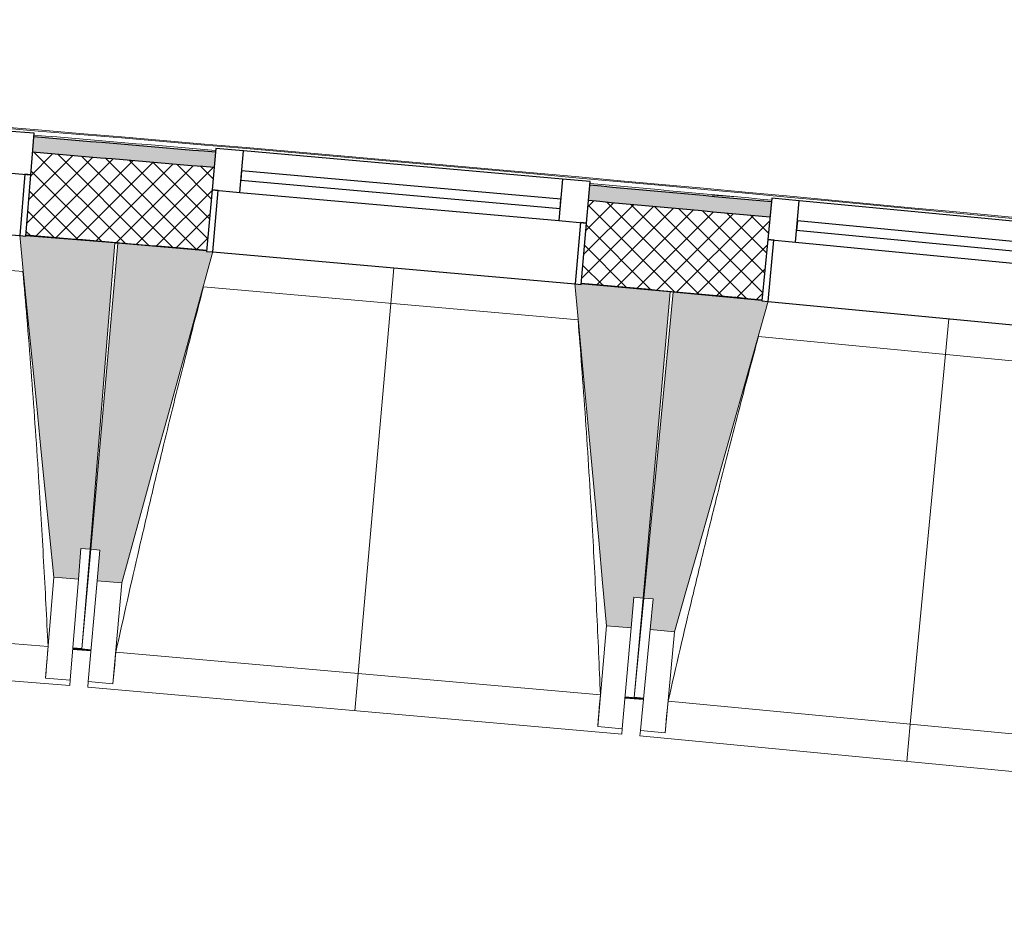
# Model space of a CAD drawing. Header units: millimetres. Extents: x -24070 to 30874, y -36590 to 4541.
# Tile 10 of 91: x -10964 to -9366, y -30737 to -29290. Entities that reach past the tile are written whole.
import ezdxf

# ---------------------------------------------------------------- set-up
doc = ezdxf.new("R2010")
doc.units = ezdxf.units.MM
for name, color, linetype, lineweight in [('A-FLOR-HRAL', 7, 'Continuous', 18), ('A-WALL', 7, 'Continuous', 25), ('A-WALL-PATT', 7, 'Continuous', 25), ('BATIEMENT', 7, 'Continuous', 18), ('BATIMENT', 7, 'Continuous', 25), ('FENETRES', 7, 'Continuous', 25), ('GEN', 7, 'Continuous', 18), ('SOLS', 7, 'Continuous', 25)]:
    doc.layers.add(name, color=color, linetype=linetype, lineweight=lineweight)
doc.layers.add('A-GLAZ', color=7, linetype='Continuous', lineweight=25, true_color=0x5c63b1)

# ---------------------------------------------------------------- blocks, each defined once
blk = doc.blocks.new('XXX_VIDE FENETRE - 590-389517-2021_015_1111_DCE_1_50_N0 FINI_PLB_EFS')
at = {"layer": 'A-GLAZ'}
for p, q in [((260.1, -120), (-260.1, -120)), ((-260.1, -120), (-260.1, -135)), ((260.1, -135), (260.1, -120)), ((-260.1, -135), (260.1, -135))]:
    blk.add_line(p, q, dxfattribs=at)
at = {"layer": 'FENETRES'}
for p, q in [((-305.1, 0), (-305.1, -100)), ((-295.1, 0), (-305.1, 0)), ((295.1, 0), (-295.1, 0)), ((-295.1, -100), (-295.1, 0)), ((305.1, 0), (295.1, 0)), ((295.1, 0), (295.1, -100)), ((305.1, -100), (305.1, 0)), ((-305.1, -100), (-295.1, -100)), ((-260.1, -100), (-305.1, -100)), ((-305.1, -100), (-305.1, -167.5)), ((-260.1, -167.5), (-260.1, -100)), ((260.1, -100), (-260.1, -100)), ((260.1, -100), (260.1, -167.5)), ((305.1, -100), (260.1, -100)), ((295.1, -100), (305.1, -100)), ((305.1, -167.5), (305.1, -100)), ((-305.1, -167.5), (-260.1, -167.5)), ((-260.1, -167.5), (260.1, -167.5)), ((260.1, -167.5), (305.1, -167.5))]:
    blk.add_line(p, q, dxfattribs=at)
blk = doc.blocks.new('Garde-corps - Garde-corps-510192-2021_015_1111_DCE_1_50_N0 FINI_PLB_EFS')
at = {"layer": 'A-FLOR-HRAL'}
for p, q in [((-9988.7, -29563.6), (-10006.9, -29561.9)), ((-9801.4, -29578), (-9840.4, -29574.8))]:
    blk.add_line(p, q, dxfattribs=at)
for radius, start, end in [(125935, 84.373021, 86.346998), (125936.7, 84.373813, 86.346207), (125927.8, 85.104996, 85.239553), (125927.8, 84.692804, 84.827361)]:
    blk.add_arc((-21392, -154971), radius, start, end, dxfattribs=at)
blk = doc.blocks.new('B02_ARC_rvt-1-2021_015_1111_DCE_1_50_N0 FINI_PLB_EFS')
at = {"layer": 'A-WALL-PATT', "lineweight": 5, "true_color": 0xdadada}
h = blk.add_hatch(color=254, dxfattribs=at)
h.paths.add_polyline_path([(7067.4, -32330), (7073.1, -32305.6), (6944.2, -32275.8), (6938.6, -32300.2), (7008.6, -32316.3)])
h.paths.add_polyline_path([(6343.7, -32164.3), (6349.3, -32139.9), (6060.8, -32075.1), (6055.4, -32099.5), (6335.6, -32162.5)])
h.paths.add_polyline_path([(5459.5, -31967.9), (5464.9, -31943.5), (5175.9, -31880.8), (5170.7, -31905.2), (5451.7, -31966.2)])
h.paths.add_polyline_path([(4573.9, -31777.9), (4579.2, -31753.5), (4289.7, -31692.8), (4284.7, -31717.3), (4566.3, -31776.3)])
h.paths.add_polyline_path([(3687, -31594.3), (3692, -31569.8), (3576.1, -31546.3), (3571.3, -31570.9), (3659.8, -31588.8)])
h.paths.add_polyline_path([(3471.3, -31550.7), (3476.1, -31526.2), (3402.2, -31511.3), (3397.3, -31535.8), (3470, -31550.4)])
h.paths.add_polyline_path([(2798.8, -31417.1), (2803.6, -31392.6), (2512.2, -31335.9), (2507.7, -31360.5), (2791.6, -31415.7)])
h.paths.add_polyline_path([(1908.3, -31246.1), (1912.8, -31221.5), (1623.3, -31167.3), (1618.8, -31191.9), (1901.3, -31244.8)])
h.paths.add_polyline_path([(1018.6, -31081.8), (1023.1, -31057.3), (732.1, -31005), (727.7, -31029.6), (1012, -31080.6)])
h.paths.add_polyline_path([(126.8, -30923.8), (131.1, -30899.2), (22.2, -30880.4), (18, -30905), (120.4, -30922.7)])
h.paths.add_polyline_path([(-51, -30893.1), (-46.8, -30868.5), (-160.3, -30849), (-164.5, -30873.7), (-52.9, -30892.8)])
h.paths.add_polyline_path([(-766.2, -30772.2), (-762, -30747.6), (-1053.8, -30699.5), (-1057.8, -30724.2), (-772.3, -30771.2)])
h.paths.add_polyline_path([(-1660.2, -30627.1), (-1656.2, -30602.4), (-1948.4, -30556.4), (-1952.2, -30581.1), (-1666.1, -30626.1)])
h.paths.add_polyline_path([(-2555.3, -30488.3), (-2551.5, -30463.6), (-2843.9, -30419.7), (-2847.5, -30444.4), (-2560.9, -30487.5)])
h.paths.add_polyline_path([(-3451.3, -30356), (-3447.7, -30331.3), (-3740.4, -30289.5), (-3743.9, -30314.3), (-3456.6, -30355.3)])
h.paths.add_polyline_path([(-4348.3, -30230.2), (-4344.8, -30205.4), (-4454.3, -30190.5), (-4457.6, -30215.3), (-4353.3, -30229.5)])
h.paths.add_polyline_path([(-4527, -30205.9), (-4523.7, -30181.1), (-4637.9, -30165.7), (-4641.1, -30190.5), (-4527.2, -30205.9)])
h.paths.add_polyline_path([(-5246.1, -30110.8), (-5242.8, -30086), (-5536.1, -30048.4), (-5539.2, -30073.2), (-5250.9, -30110.2)])
h.paths.add_polyline_path([(-6144.8, -29997.9), (-6141.7, -29973.1), (-6435.3, -29937.6), (-6438.2, -29962.4), (-6149.3, -29997.3)])
h.paths.add_polyline_path([(-7044.2, -29891.4), (-7041.3, -29866.6), (-7335.1, -29833.2), (-7337.9, -29858.1), (-7048.5, -29890.9)])
h.paths.add_polyline_path([(-7944.4, -29791.4), (-7941.7, -29766.6), (-8235.8, -29735.4), (-8238.3, -29760.2), (-7948.4, -29791)])
h.paths.add_polyline_path([(-8845.3, -29697.9), (-8842.8, -29673.1), (-8952.7, -29662.1), (-8955.2, -29687), (-8849.1, -29697.6)])
h.paths.add_polyline_path([(-9024.8, -29680.1), (-9022.4, -29655.2), (-9137, -29643.9), (-9139.4, -29668.8), (-9028.6, -29679.7)])
h.paths.add_polyline_path([(-9746.9, -29610.9), (-9744.5, -29586), (-10039, -29559), (-10041.2, -29583.9), (-9750.3, -29610.6)])
h.paths.add_polyline_path([(-10649, -29530.4), (-10646.8, -29505.5), (-10941.5, -29480.6), (-10943.5, -29505.5), (-10652.2, -29530.1)])
h.paths.add_polyline_path([(-11551.7, -29456.3), (-11549.7, -29431.4), (-11844.5, -29408.7), (-11846.4, -29433.6), (-11554.7, -29456.1)])
h.paths.add_polyline_path([(-12454.9, -29388.8), (-12453.1, -29363.9), (-12748.1, -29343.2), (-12749.7, -29368.2), (-12457.6, -29388.6)])
h.paths.add_polyline_path([(-13358.6, -29327.8), (-13356.9, -29302.8), (-13378.9, -29301.4), (-13380.5, -29326.4), (-13361, -29327.6)])
at = {"layer": 'A-WALL-PATT', "lineweight": 18}
h = blk.add_hatch(dxfattribs=at)
h.set_pattern_fill('FP_1', color=256, style=0, pattern_type=2)
h.set_pattern_definition([(45, (0, 0), (-17.67767, 17.67767), []), (135, (0, 0), (-17.67767, -17.67767), [])])
h.paths.add_polyline_path([(7036.9, -32461.5), (7067.4, -32330), (6938.6, -32300.2), (6908.5, -32431.8), (7003, -32453.6)])
h.paths.add_polyline_path([(6313.7, -32295.9), (6343.7, -32164.3), (6055.4, -32099.5), (6026.3, -32231.3), (6313.3, -32295.8)])
h.paths.add_polyline_path([(5430.4, -32099.8), (5459.5, -31967.9), (5170.7, -31905.2), (5142.5, -32037.3), (5430.1, -32099.7)])
h.paths.add_polyline_path([(4545.8, -31910), (4573.9, -31777.9), (4284.7, -31717.3), (4257.5, -31849.6), (4545.4, -31909.9)])
h.paths.add_polyline_path([(3659.8, -31726.6), (3687, -31594.3), (3571.3, -31570.9), (3545.1, -31703.3), (3647.1, -31724)])
h.paths.add_polyline_path([(3445.1, -31683.1), (3471.3, -31550.7), (3397.3, -31535.8), (3371.1, -31668.2), (3434.3, -31680.9)])
h.paths.add_polyline_path([(2772.5, -31549.5), (2798.8, -31417.1), (2507.7, -31360.5), (2483.4, -31493.3), (2772.2, -31549.5)])
h.paths.add_polyline_path([(1884, -31378.9), (1908.3, -31246.1), (1618.8, -31191.9), (1594.4, -31324.7), (1883.3, -31378.7)])
h.paths.add_polyline_path([(994.2, -31214.6), (1018.6, -31081.8), (727.7, -31029.6), (704.3, -31162.5), (993.9, -31214.6)])
h.paths.add_polyline_path([(103.4, -31056.8), (126.8, -30923.8), (-164.5, -30873.7), (-186.9, -31006.8), (103, -31056.7)])
h.paths.add_polyline_path([(-788.7, -30905.3), (-766.2, -30772.2), (-1057.8, -30724.2), (-1079.3, -30857.4), (-789, -30905.3)])
h.paths.add_polyline_path([(-1681.7, -30760.3), (-1660.2, -30627.1), (-1952.2, -30581.1), (-1972.7, -30714.5), (-1682, -30760.3)])
h.paths.add_polyline_path([(-2575.8, -30621.8), (-2555.3, -30488.3), (-2847.5, -30444.4), (-2867.1, -30578), (-2576.1, -30621.7)])
h.paths.add_polyline_path([(-3470.9, -30489.6), (-3451.3, -30356), (-3743.9, -30314.3), (-3762.5, -30448), (-3471.1, -30489.6)])
h.paths.add_polyline_path([(-4366.9, -30363.9), (-4348.3, -30230.2), (-4641.1, -30190.5), (-4658.8, -30324.4), (-4367.1, -30363.9)])
h.paths.add_polyline_path([(-5263.7, -30244.6), (-5246.1, -30110.8), (-5539.2, -30073.2), (-5555.9, -30207.2), (-5264, -30244.6)])
h.paths.add_polyline_path([(-6161.5, -30131.8), (-6144.8, -29997.9), (-6438.2, -29962.4), (-6453.9, -30096.5), (-6161.7, -30131.8)])
h.paths.add_polyline_path([(-7060, -30025.5), (-7044.2, -29891.4), (-7337.9, -29858.1), (-7352.6, -29992.3), (-7060.2, -30025.5)])
h.paths.add_polyline_path([(-7959.2, -29925.6), (-7944.4, -29791.4), (-8238.3, -29760.2), (-8252, -29894.5), (-7959.4, -29925.6)])
h.paths.add_polyline_path([(-8859.1, -29832.2), (-8845.3, -29697.9), (-9139.4, -29668.8), (-9152.3, -29803.2), (-8859.3, -29832.2)])
h.paths.add_polyline_path([(-9759.7, -29745.3), (-9746.9, -29610.9), (-10041.2, -29583.9), (-10053, -29718.4), (-9759.8, -29745.3)])
h.paths.add_polyline_path([(-10660.9, -29664.9), (-10649, -29530.4), (-10943.5, -29505.5), (-10954.4, -29640.1), (-10661, -29664.9)])
h.paths.add_polyline_path([(-11562.6, -29590.9), (-11551.7, -29456.3), (-11846.4, -29433.6), (-11856.3, -29568.2), (-11562.7, -29590.9)])
h.paths.add_polyline_path([(-12464.9, -29523.4), (-12455, -29388.8), (-12749.7, -29368.2), (-12758.7, -29502.9), (-12465, -29523.4)])
h.paths.add_polyline_path([(-13367.6, -29462.5), (-13358.6, -29327.8), (-13405.4, -29324.8), (-13413.8, -29459.5), (-13367.7, -29462.5)])
at = {"layer": 'A-WALL'}
for start, end in [(85.105029, 85.239525), (84.692837, 84.827333)]:
    blk.add_arc((-21392, -154971), 125899.8, start, end, dxfattribs=at)
at = {"layer": 'BATIEMENT', "lineweight": 25}
for radius, start, end in [(125924.8, 85.104999, 85.23955), (125924.8, 84.692807, 84.827358), (125764.8, 85.105191, 85.239389), (125764.8, 84.692998, 84.827197)]:
    blk.add_arc((-21392, -154971), radius, start, end, dxfattribs=at)
at = {"layer": 'SOLS'}
for p, q in [((-10954.5, -29640.1), (-10900.6, -29644.6)), ((-10810, -29652.2), (-10805.3, -29652.6)), ((-9908.8, -29731.5), (-9903.8, -29732)), ((-9879, -29734.3), (-9790.8, -29742.4)), ((-9785.4, -29742.9), (-9759.7, -29745.3))]:
    blk.add_line(p, q, dxfattribs=at)
at = {"layer": 'BATIEMENT', "lineweight": 18}
blk.add_blockref('Garde-corps - Garde-corps-510192-2021_015_1111_DCE_1_50_N0 FINI_PLB_EFS', (0, 0), dxfattribs=at)
at = {"layer": 'FENETRES', "lineweight": 18}
for p, rotation in [((-11258.6, -29616.9), 175.3659314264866), ((-10357.1, -29693.1), 174.9542969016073), ((-9456.1, -29775.8), 174.5426623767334)]:
    blk.add_blockref('XXX_VIDE FENETRE - 590-389517-2021_015_1111_DCE_1_50_N0 FINI_PLB_EFS', p, dxfattribs=dict(at, rotation=rotation))
blk = doc.blocks.new('20_MUR PREFA_01 - MODULE_01 B-3165811-2021_015_1111_DCE_1_50_N0 FINI_PLB_EFS')
at = {"layer": 'GEN'}
for p, q in [((0, 722.1), (0, 661.4)), ((0, 661.4), (0, 58.5)), ((0, 0.7), (0, 58.5))]:
    blk.add_line(p, q, dxfattribs=at)
blk = doc.blocks.new('B02_DC_STR_rvt-1-2021_015_1111_DCE_1_50_N0 FINI_PLB_EFS')
at = {"layer": 'BATIMENT', "lineweight": 5, "true_color": 0x787878}
for points in [[(-10869.3, -30198.3), (-10865.3, -30148.5), (-10850.3, -30149.7), (-10810, -29652.5), (-10954.5, -29640.8), (-10954.5, -29641.5), (-10964.5, -29640.7), (-10909.2, -30195.1)], [(-10798.8, -30204.3), (-10651.1, -29667.1), (-10661, -29666.3), (-10661, -29665.6), (-10805.3, -29652.8), (-10849.2, -30149.7), (-10834.2, -30151), (-10838.6, -30200.8), (-10834.2, -30201.2)], [(-9972, -30277.3), (-9967.6, -30227.5), (-9952.6, -30228.8), (-9908.8, -29732), (-10053.1, -29719.2), (-10053.2, -29719.9), (-10063.1, -29719), (-10011.8, -30273.8)], [(-9901.5, -30283.9), (-9750.3, -29747.7), (-9759.8, -29746.8), (-9759.8, -29746.1), (-9904, -29732.3), (-9951.5, -30228.9), (-9936.5, -30230.3), (-9941.3, -30280.1), (-9936.5, -30280.5)]]:
    blk.add_hatch(color=8, dxfattribs=at).paths.add_polyline_path(points)
at = {"layer": 'BATIEMENT'}
for p, q in [((-10810, -29652.5), (-10954.5, -29640.8)), ((-10850.3, -30149.7), (-10810, -29652.5)), ((-10805.3, -29652.8), (-10849.2, -30149.7)), ((-10661, -29665.6), (-10805.3, -29652.8)), ((-9908.8, -29732), (-10053.2, -29719.2)), ((-9952.6, -30228.8), (-9908.8, -29732)), ((-9904, -29732.3), (-9951.5, -30228.9)), ((-9759.8, -29746.1), (-9904, -29732.3)), ((-10869.3, -30198.3), (-10865.3, -30148.5)), ((-10865.3, -30148.5), (-10850.3, -30149.7)), ((-10849.2, -30149.7), (-10834.2, -30151)), ((-10834.2, -30151), (-10838.6, -30200.8)), ((-10909.2, -30195.1), (-10869.3, -30198.3)), ((-10838.6, -30200.8), (-10798.8, -30204.3)), ((-9972, -30277.3), (-9967.6, -30227.5)), ((-9967.6, -30227.5), (-9952.6, -30228.8)), ((-9951.5, -30228.9), (-9936.5, -30230.3)), ((-9936.5, -30230.3), (-9941.3, -30280.1)), ((-10011.8, -30273.8), (-9972, -30277.3)), ((-9941.3, -30280.1), (-9901.5, -30283.9))]:
    blk.add_line(p, q, dxfattribs=at)
at = {"layer": 'BATIEMENT', "flags": 128}
for points in [[(-10964.5, -29640), (-10957.6, -29709.4), (-10950.7, -29778.8), (-10943.8, -29848.2), (-10936.9, -29917.6), (-10930, -29986.9), (-10923, -30056.3), (-10916.1, -30125.7), (-10909.2, -30195.1)], [(-10798.8, -30204.3), (-10780.3, -30137.1), (-10761.8, -30069.9), (-10743.3, -30002.6), (-10724.8, -29935.4), (-10706.3, -29868.2), (-10687.9, -29800.9), (-10669.4, -29733.7), (-10650.9, -29666.5)], [(-10063.2, -29718.4), (-10056.8, -29787.8), (-10050.3, -29857.2), (-10043.9, -29926.7), (-10037.5, -29996.1), (-10031.1, -30065.5), (-10024.7, -30135), (-10018.3, -30204.4), (-10011.8, -30273.8)], [(-9901.5, -30283.9), (-9882.5, -30216.8), (-9863.5, -30149.7), (-9844.6, -30082.6), (-9825.6, -30015.5), (-9806.6, -29948.4), (-9787.7, -29881.3), (-9768.7, -29814.2), (-9749.7, -29747.1)]]:
    blk.add_lwpolyline(points, dxfattribs=at)
at = {"layer": 'BATIMENT', "lineweight": 18}
for p, q in [((-10959.1, -29699.1), (-11567.5, -29649.8)), ((-10651.1, -29667.1), (-10063.1, -29719)), ((-10058.1, -29777.5), (-10666.2, -29723.8)), ((-9749.9, -29747.7), (-9162.4, -29803.9)), ((-9157.8, -29862.4), (-9765.5, -29804.3)), ((-10863.4, -30311.2), (-10849.2, -30149.7)), ((-10850.3, -30149.7), (-10863.4, -30311.3)), ((-10909.2, -30195.1), (-10922.5, -30358.8)), ((-10869.3, -30198.3), (-10882.6, -30362)), ((-10853.1, -30364.4), (-10838.6, -30200.8)), ((-10813.2, -30367.9), (-10798.8, -30204.3)), ((-9952.6, -30228.8), (-9966.9, -30390.3)), ((-9966.9, -30390.2), (-9951.5, -30228.9)), ((-11705.5, -30243.5), (-10918.5, -30307.3)), ((-10011.8, -30273.8), (-10026.3, -30437.4)), ((-9972, -30277.3), (-9986.4, -30440.9)), ((-9956.9, -30443.5), (-9941.3, -30280.1)), ((-9917.1, -30447.3), (-9901.5, -30283.9)), ((-11750.5, -30300.7), (-10883.3, -30371)), ((-10878.6, -30312.2), (-10863.6, -30313.4)), ((-10863.5, -30312), (-10863.6, -30313.4)), ((-10863.6, -30313.3), (-10848.7, -30314.6)), ((-10808.4, -30316.6), (-10022, -30386)), ((-10922.5, -30358.8), (-10922.5, -30358.5)), ((-10882.6, -30362), (-10922.5, -30358.8)), ((-10882.6, -30362), (-10883.3, -30371)), ((-10853.9, -30373.4), (-10853.1, -30364.4)), ((-10853.9, -30373.4), (-9987.2, -30449.9)), ((-10813.2, -30367.9), (-10853.1, -30364.4)), ((-10813.2, -30367.7), (-10813.2, -30367.9)), ((-9982, -30391.1), (-9967.1, -30392.4)), ((-9967.1, -30392.3), (-9967, -30391.1)), ((-9967, -30391.1), (-9967.1, -30392.4)), ((-9967.1, -30392.3), (-9952.1, -30393.7)), ((-9911.9, -30396), (-9126, -30471.1)), ((-10026.3, -30437.4), (-10026.3, -30437.1)), ((-9986.4, -30440.9), (-10026.3, -30437.4)), ((-9986.4, -30440.9), (-9987.2, -30449.9)), ((-9957.8, -30452.5), (-9956.9, -30443.5)), ((-9917.1, -30447.3), (-9956.9, -30443.5)), ((-9957.8, -30452.5), (-9091.7, -30535.3)), ((-9917, -30447.1), (-9917.1, -30447.3))]:
    blk.add_line(p, q, dxfattribs=at)
at = {"layer": 'BATIMENT', "lineweight": 18, "flags": 128}
for points in [[(-10922.5, -30358.5), (-10921.7, -30348.3), (-10920.9, -30338), (-10920.1, -30327.8), (-10919.3, -30317.6), (-10918.5, -30307.3)], [(-10808.4, -30316.6), (-10809.4, -30326.8), (-10810.3, -30337), (-10811.3, -30347.2), (-10812.2, -30357.4), (-10813.2, -30367.7)], [(-10026.3, -30437.1), (-10025.4, -30426.9), (-10024.6, -30416.7), (-10023.7, -30406.4), (-10022.8, -30396.2), (-10022, -30386)], [(-9911.9, -30396), (-9913, -30406.2), (-9914, -30416.4), (-9915, -30426.6), (-9916, -30436.9), (-9917, -30447.1)]]:
    blk.add_lwpolyline(points, dxfattribs=at)
at = {"layer": 'BATIMENT', "lineweight": 18}
for points, knots in [([(-10918.5, -30307.3), (-10920.7, -30261.4), (-10924.3, -30192.6), (-10929.6, -30100.8), (-10934.2, -30026.2), (-10939.6, -29945.9), (-10945.9, -29859.9), (-10952.4, -29777.6), (-10957, -29724), (-10959.2, -29699.1)], [0, 0, 0, 0, 0.2222222, 0.3333333, 0.4444444, 0.5833333, 0.7222222, 0.8611111, 0.9816328, 0.9816328, 0.9816328, 0.9816328]), ([(-10666.1, -29723.8), (-10676.9, -29764.7), (-10693.2, -29827.9), (-10714.6, -29913.6), (-10732.3, -29986.2), (-10751, -30064.5), (-10777.2, -30176.4), (-10796.1, -30260.4), (-10808.4, -30316.6)], [0.0183454, 0.0183454, 0.0183454, 0.0183454, 0.2222222, 0.3333333, 0.4444444, 0.5833333, 0.7222222, 1, 1, 1, 1]), ([(-10022, -30386), (-10023.8, -30340.1), (-10026.9, -30271.2), (-10031.5, -30179.4), (-10035.6, -30104.8), (-10040.4, -30024.4), (-10046.1, -29938.3), (-10052, -29856), (-10056.2, -29802.4), (-10058.2, -29777.5)], [0, 0, 0, 0, 0.2222222, 0.3333333, 0.4444444, 0.5833333, 0.7222222, 0.8611111, 0.9816328, 0.9816328, 0.9816328, 0.9816328]), ([(-9765.4, -29804.3), (-9776.4, -29845.1), (-9793.1, -29908.2), (-9815.2, -29993.7), (-9833.5, -30066.2), (-9852.7, -30144.3), (-9879.7, -30256.1), (-9899.2, -30340), (-9911.9, -30396)], [0.0183454, 0.0183454, 0.0183454, 0.0183454, 0.2222222, 0.3333333, 0.4444444, 0.5833333, 0.7222222, 1, 1, 1, 1])]:
    blk.add_open_spline(points, degree=3, knots=knots, dxfattribs=at)
at = {"layer": 'SOLS'}
for p, q in [((-10863.4, -30311.3), (-10878.4, -30310.1)), ((-10878.4, -30310.8), (-10848.5, -30313.3)), ((-10848.6, -30313.3), (-10863.5, -30312)), ((-9952, -30392.5), (-9981.9, -30389.7)), ((-9981.9, -30389.7), (-9952, -30392.5)), ((-9951.9, -30391.6), (-9966.9, -30390.2))]:
    blk.add_line(p, q, dxfattribs=at)
at = {"layer": 'BATIMENT', "color": 5, "lineweight": 25, "true_color": 0x0000ff}
for p, rotation in [((-10357, -29692.4), 174.9542969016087), ((-9456.1, -29775.1), 174.5426623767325)]:
    blk.add_blockref('20_MUR PREFA_01 - MODULE_01 B-3165811-2021_015_1111_DCE_1_50_N0 FINI_PLB_EFS', p, dxfattribs=dict(at, rotation=rotation))

msp = doc.modelspace()

# ---------------------------------------------------------------- block references
at = {"lineweight": 5}
for name in ['B02_DC_STR_rvt-1-2021_015_1111_DCE_1_50_N0 FINI_PLB_EFS', 'B02_ARC_rvt-1-2021_015_1111_DCE_1_50_N0 FINI_PLB_EFS']:
    msp.add_blockref(name, (0, 0), dxfattribs=at)

doc.saveas('drawing.dxf')
